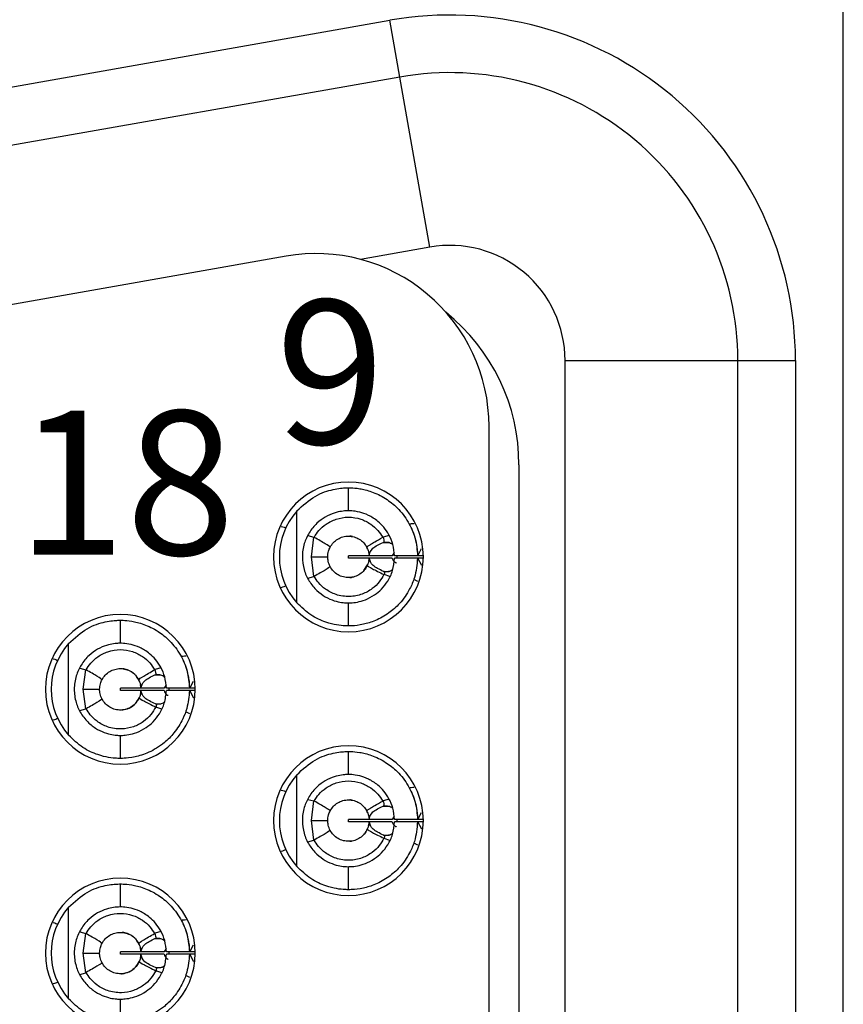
# Model space of a CAD drawing. Header units: inches. Extents: x 0 to 814, y 0 to 621.
# Tile 12 of 30: x 482 to 496, y 265 to 282. Entities that reach past the tile are written whole.
import ezdxf

# ---------------------------------------------------------------- set-up
doc = ezdxf.new("R2010")
doc.units = ezdxf.units.IN
doc.header["$LTSCALE"] = 10
doc.header["$MEASUREMENT"] = 0
doc.layers.add('TEXT', color=140, linetype='Continuous')

msp = doc.modelspace()

# ---------------------------------------------------------------- linework, layer by layer
for p, q in [((496.278, 216.496), (496.278, 290.696)), ((476.966, 280.238), (488.406, 282.255)), ((488.58, 281.27), (488.406, 282.255)), ((488.58, 281.27), (477.14, 279.253)), ((489.101, 278.316), (488.58, 281.27)), ((489.101, 278.316), (487.895, 278.103)), ((486.607, 278.157), (479.907, 276.976)), ((491.448, 276.346), (494.448, 276.346)), ((491.448, 230.846), (491.448, 276.346)), ((494.448, 230.846), (494.448, 276.346)), ((494.448, 276.346), (495.448, 276.346)), ((495.448, 276.346), (495.448, 230.846)), ((490.128, 232.592), (490.128, 275.203)), ((490.648, 274.536), (490.648, 232.655)), ((487.688, 273.736), (487.688, 274.136)), ((486.791, 272.14), (486.791, 273.733)), ((486.984, 273.305), (487.087, 273.277)), ((487.044, 272.936), (487.087, 273.277)), ((488.395, 273.309), (488.289, 273.279)), ((488.02, 273.069), (487.999, 273.115)), ((488.289, 273.188), (488.388, 273.188)), ((487.087, 272.596), (487.044, 272.936)), ((487.688, 272.916), (487.688, 272.956)), ((488.045, 272.956), (487.688, 272.956)), ((488.044, 272.916), (487.688, 272.916)), ((488.449, 272.956), (488.048, 272.956)), ((488.449, 272.916), (488.048, 272.916)), ((488.483, 273.015), (488.449, 272.956)), ((488.888, 272.956), (488.488, 272.956)), ((488.888, 272.916), (488.488, 272.916)), ((488.528, 272.957), (488.528, 272.917)), ((488.894, 272.956), (488.956, 273.079)), ((488.988, 272.956), (488.895, 272.956)), ((488.961, 272.785), (488.895, 272.916)), ((488.988, 272.916), (488.895, 272.916)), ((487.956, 272.698), (488.019, 272.796)), ((486.985, 272.567), (487.087, 272.596)), ((488.296, 272.684), (488.392, 272.684)), ((488.409, 272.593), (488.307, 272.628)), ((487.688, 271.736), (487.688, 272.136)), ((483.728, 271.436), (483.728, 271.836)), ((482.831, 269.839), (482.831, 271.433)), ((483.025, 271.006), (483.127, 270.977)), ((483.084, 270.636), (483.127, 270.977)), ((484.435, 271.009), (484.329, 270.979)), ((484.329, 270.888), (484.347, 270.893)), ((484.329, 270.888), (484.428, 270.888)), ((484.523, 270.715), (484.489, 270.656)), ((484.934, 270.656), (484.996, 270.778)), ((483.127, 270.295), (483.084, 270.636)), ((483.728, 270.616), (483.728, 270.656)), ((484.085, 270.656), (483.728, 270.656)), ((484.084, 270.616), (483.728, 270.616)), ((484.489, 270.656), (484.088, 270.656)), ((484.489, 270.616), (484.088, 270.616)), ((484.928, 270.656), (484.528, 270.656)), ((484.928, 270.616), (484.528, 270.616)), ((484.568, 270.657), (484.568, 270.616)), ((485.028, 270.656), (484.935, 270.656)), ((485.001, 270.484), (484.935, 270.616)), ((485.028, 270.616), (484.935, 270.616)), ((484.356, 270.379), (484.336, 270.384)), ((484.336, 270.384), (484.431, 270.384)), ((483.024, 270.266), (483.127, 270.295)), ((484.449, 270.293), (484.347, 270.328)), ((483.728, 269.436), (483.728, 269.836)), ((487.688, 269.156), (487.688, 269.556)), ((486.791, 267.56), (486.791, 269.153)), ((486.984, 268.725), (487.087, 268.697)), ((487.044, 268.356), (487.087, 268.697)), ((488.395, 268.729), (488.289, 268.699)), ((488.02, 268.489), (487.999, 268.535)), ((488.289, 268.608), (488.388, 268.608)), ((488.894, 268.376), (488.956, 268.499)), ((487.087, 268.016), (487.044, 268.356)), ((487.688, 268.336), (487.688, 268.376)), ((488.045, 268.376), (487.688, 268.376)), ((488.044, 268.336), (487.688, 268.336)), ((488.449, 268.376), (488.048, 268.376)), ((488.449, 268.336), (488.048, 268.336)), ((488.483, 268.435), (488.449, 268.376)), ((488.888, 268.376), (488.488, 268.376)), ((488.888, 268.336), (488.488, 268.336)), ((488.528, 268.377), (488.528, 268.337)), ((488.988, 268.376), (488.895, 268.376)), ((488.961, 268.205), (488.895, 268.336)), ((488.988, 268.336), (488.895, 268.336)), ((486.985, 267.987), (487.087, 268.016)), ((488.296, 268.104), (488.392, 268.104)), ((488.409, 268.013), (488.307, 268.048)), ((487.688, 267.156), (487.688, 267.556)), ((483.728, 266.856), (483.728, 267.256)), ((482.831, 265.259), (482.831, 266.853)), ((483.025, 266.426), (483.127, 266.397)), ((484.435, 266.429), (484.329, 266.399)), ((483.084, 266.056), (483.127, 266.397)), ((484.329, 266.308), (484.347, 266.313)), ((484.329, 266.308), (484.428, 266.308)), ((483.728, 266.036), (483.728, 266.076)), ((484.085, 266.076), (483.728, 266.076)), ((484.489, 266.076), (484.088, 266.076)), ((484.523, 266.135), (484.489, 266.076)), ((484.928, 266.076), (484.528, 266.076)), ((484.568, 266.077), (484.568, 266.036)), ((484.934, 266.076), (484.996, 266.198)), ((485.028, 266.076), (484.935, 266.076)), ((483.127, 265.715), (483.084, 266.056)), ((484.084, 266.036), (483.728, 266.036)), ((484.489, 266.036), (484.088, 266.036)), ((484.928, 266.036), (484.528, 266.036)), ((485.001, 265.904), (484.935, 266.036)), ((485.028, 266.036), (484.935, 266.036)), ((484.356, 265.799), (484.336, 265.804)), ((484.336, 265.804), (484.431, 265.804)), ((484.449, 265.713), (484.347, 265.748)), ((483.024, 265.686), (483.127, 265.715)), ((483.728, 264.856), (483.728, 265.256))]:
    msp.add_line(p, q)
at = {"flags": 128}
for points in [[(487.044, 272.936), (487.108, 272.936), (487.165, 272.936), (487.214, 272.936), (487.254, 272.936), (487.286, 272.936), (487.309, 272.936), (487.323, 272.936), (487.328, 272.936)], [(483.084, 270.636), (483.148, 270.636), (483.205, 270.636), (483.254, 270.636), (483.294, 270.636), (483.326, 270.636), (483.349, 270.636), (483.363, 270.636), (483.368, 270.636)], [(487.044, 268.356), (487.108, 268.356), (487.165, 268.356), (487.214, 268.356), (487.254, 268.356), (487.286, 268.356), (487.309, 268.356), (487.323, 268.356), (487.328, 268.356)], [(483.084, 266.056), (483.148, 266.056), (483.205, 266.056), (483.254, 266.056), (483.294, 266.056), (483.326, 266.056), (483.349, 266.056), (483.363, 266.056), (483.368, 266.056)]]:
    msp.add_lwpolyline(points, dxfattribs=at)
for centre, radius, start, end in [((489.448, 276.346), 6, 0, 100), ((489.448, 276.346), 5, 360, 100), ((489.448, 276.346), 2, 0, 100), ((487.128, 275.203), 3, 0, 100), ((487.248, 274.536), 3.4, 0, 51.1869), ((487.688, 272.936), 1.3, 90, 270), ((487.688, 272.936), 1.3, 270, 90), ((487.688, 272.936), 1.2, 138.3983, 221.6017), ((483.728, 270.636), 1.3, 90, 270), ((483.728, 270.636), 1.3, 270, 90), ((483.728, 270.636), 1.2, 138.3983, 221.6017), ((487.688, 268.356), 1.3, 90, 270), ((487.688, 268.356), 1.3, 270, 90), ((487.688, 268.356), 1.2, 138.3983, 221.6017), ((483.728, 266.056), 1.3, 90, 270), ((483.728, 266.056), 1.3, 270, 90), ((483.728, 266.056), 1.2, 138.3983, 221.6017)]:
    msp.add_arc(centre, radius, start, end)
for points, knots in [([(486.791, 273.733), (486.895, 273.828), (487.105, 274.018), (487.391, 274.104), (487.558, 274.131), (487.662, 274.137), (487.679, 274.136), (487.688, 274.136)], [0, 0, 0, 0, 0.257766, 0.51758, 0.657011, 0.811271, 1, 1, 1, 1]), ([(487.688, 274.136), (487.697, 274.137), (487.717, 274.137), (487.867, 274.128), (488.082, 274.079), (488.322, 273.967), (488.552, 273.786), (488.734, 273.549), (488.86, 273.262), (488.879, 273.057), (488.888, 272.956)], [0, 0, 0, 0, 0.135708, 0.274363, 0.400662, 0.527292, 0.633782, 0.757864, 0.88037, 1, 1, 1, 1]), ([(487.688, 273.736), (487.681, 273.736), (487.668, 273.737), (487.577, 273.731), (487.448, 273.704), (487.292, 273.64), (487.134, 273.525), (487.001, 273.365), (486.91, 273.163), (486.877, 272.941), (486.908, 272.714), (486.999, 272.51), (487.134, 272.347), (487.293, 272.233), (487.448, 272.168), (487.577, 272.141), (487.668, 272.136), (487.681, 272.136), (487.688, 272.136)], [0, 0, 0, 0, 0.069884, 0.139278, 0.204182, 0.266903, 0.323436, 0.382756, 0.438353, 0.499435, 0.558884, 0.617439, 0.676848, 0.733171, 0.79585, 0.860774, 0.930129, 1, 1, 1, 1]), ([(487.092, 273.275), (487.118, 273.315), (487.175, 273.403), (487.303, 273.515), (487.477, 273.603), (487.687, 273.637), (487.897, 273.603), (488.071, 273.516), (488.2, 273.404), (488.257, 273.316), (488.283, 273.276)], [0, 0, 0, 0, 0.099267, 0.215646, 0.349191, 0.499976, 0.650244, 0.78363, 0.900197, 1, 1, 1, 1]), ([(488.488, 272.956), (488.481, 273.022), (488.469, 273.148), (488.398, 273.316), (488.307, 273.451), (488.183, 273.573), (488.03, 273.667), (487.864, 273.722), (487.72, 273.738), (487.699, 273.737), (487.688, 273.736)], [0, 0, 0, 0, 0.104513, 0.200591, 0.289413, 0.372476, 0.500615, 0.631225, 0.799563, 1, 1, 1, 1]), ([(486.522, 273.466), (486.54, 273.461), (486.571, 273.453), (486.59, 273.443), (486.598, 273.439)], [0, 0, 0, 0, 0.557225, 1, 1, 1, 1]), ([(488.831, 273.512), (488.812, 273.511), (488.778, 273.509), (488.756, 273.504), (488.746, 273.502)], [0, 0, 0, 0, 0.5579932, 1, 1, 1, 1]), ([(488.77, 273.455), (488.771, 273.453), (488.772, 273.45), (488.79, 273.412), (488.828, 273.321), (488.866, 273.181), (488.884, 273.054), (488.886, 272.989), (488.888, 272.956)], [0, 0, 0, 0, 0.119776, 0.241548, 0.498389, 0.755694, 0.878374, 1, 1, 1, 1]), ([(487.092, 273.275), (487.091, 273.275), (487.089, 273.276), (487.087, 273.277), (487.087, 273.277)], [0, 0, 0, 0, 0.556556, 1, 1, 1, 1]), ([(487.37, 273.105), (487.355, 273.118), (487.328, 273.141), (487.164, 273.234), (487.092, 273.275)], [0, 0, 0, 0, 0.559118, 1, 1, 1, 1]), ([(487.37, 273.105), (487.388, 273.133), (487.423, 273.188), (487.501, 273.249), (487.591, 273.288), (487.688, 273.301), (487.786, 273.287), (487.876, 273.248), (487.954, 273.187), (487.988, 273.132), (488.006, 273.105)], [0, 0, 0, 0, 0.125083, 0.250179, 0.375008, 0.500028, 0.624987, 0.749827, 0.874916, 1, 1, 1, 1]), ([(487.76, 273.288), (487.757, 273.289), (487.744, 273.293), (487.728, 273.294), (487.716, 273.295), (487.712, 273.296), (487.712, 273.296), (487.712, 273.296)], [0, 0, 0, 0, 0.182173, 0.664038, 0.823033, 0.93077, 1, 1, 1, 1]), ([(488.006, 273.105), (488.01, 273.11), (488.018, 273.118), (488.074, 273.155), (488.15, 273.2), (488.233, 273.248), (488.283, 273.276)], [0, 0, 0, 0, 0.3156834, 0.4999002, 0.7031715, 1, 1, 1, 1]), ([(488.289, 273.279), (488.288, 273.278), (488.286, 273.277), (488.284, 273.276), (488.283, 273.276)], [0, 0, 0, 0, 0.562729, 1, 1, 1, 1]), ([(488.289, 273.279), (488.293, 273.263), (488.3, 273.235), (488.305, 273.206), (488.307, 273.193)], [0, 0, 0, 0, 0.5624267, 1, 1, 1, 1]), ([(487.328, 272.936), (487.33, 272.969), (487.334, 273.029), (487.359, 273.082), (487.37, 273.105)], [0, 0, 0, 0, 0.557822, 1, 1, 1, 1]), ([(488.006, 273.105), (488.018, 273.078), (488.039, 273.031), (488.045, 272.979), (488.047, 272.956)], [0, 0, 0, 0, 0.5621142, 1, 1, 1, 1]), ([(488.048, 272.956), (488.058, 273.001), (488.077, 273.086), (488.221, 273.155), (488.289, 273.188)], [0, 0, 0, 0, 0.527509, 1, 1, 1, 1]), ([(488.289, 273.188), (488.292, 273.189), (488.298, 273.192), (488.304, 273.193), (488.307, 273.193)], [0, 0, 0, 0, 0.559446, 1, 1, 1, 1]), ([(488.307, 273.193), (488.333, 273.195), (488.37, 273.197), (488.412, 273.18), (488.438, 273.167), (488.451, 273.156), (488.459, 273.148)], [0, 0, 0, 0, 0.510551, 0.710762, 0.813776, 1, 1, 1, 1]), ([(487.37, 272.767), (487.357, 272.797), (487.333, 272.851), (487.329, 272.91), (487.328, 272.936)], [0, 0, 0, 0, 0.561544, 1, 1, 1, 1]), ([(487.688, 272.136), (487.696, 272.136), (487.712, 272.136), (487.828, 272.145), (487.976, 272.184), (488.128, 272.261), (488.266, 272.374), (488.377, 272.516), (488.465, 272.701), (488.48, 272.842), (488.488, 272.916)], [0, 0, 0, 0, 0.171823, 0.327781, 0.457005, 0.583196, 0.675747, 0.774585, 0.88206, 1, 1, 1, 1]), ([(488.888, 272.916), (488.876, 272.801), (488.858, 272.614), (488.743, 272.347), (488.593, 272.132), (488.38, 271.944), (488.152, 271.821), (487.92, 271.752), (487.729, 271.735), (487.702, 271.736), (487.688, 271.736)], [0, 0, 0, 0, 0.136607, 0.221058, 0.342614, 0.445467, 0.564391, 0.681615, 0.83542, 1, 1, 1, 1]), ([(488.047, 272.916), (488.044, 272.891), (488.039, 272.845), (488.022, 272.804), (488.015, 272.786)], [0, 0, 0, 0, 0.56991, 1, 1, 1, 1]), ([(488.036, 272.848), (488.037, 272.851), (488.044, 272.872), (488.046, 272.896), (488.047, 272.916)], [0, 0, 0, 0, 0.149907, 1, 1, 1, 1]), ([(488.296, 272.684), (488.226, 272.717), (488.079, 272.787), (488.059, 272.872), (488.048, 272.916)], [0, 0, 0, 0, 0.475029, 1, 1, 1, 1]), ([(488.449, 272.916), (488.456, 272.888), (488.465, 272.856), (488.516, 272.831), (488.521, 272.828)], [0, 0, 0, 0, 0.901101, 1, 1, 1, 1]), ([(487.37, 272.767), (487.355, 272.755), (487.328, 272.732), (487.165, 272.639), (487.093, 272.598)], [0, 0, 0, 0, 0.559112, 1, 1, 1, 1]), ([(488.015, 272.786), (487.999, 272.757), (487.966, 272.699), (487.889, 272.633), (487.798, 272.589), (487.699, 272.572), (487.598, 272.583), (487.505, 272.621), (487.424, 272.683), (487.388, 272.739), (487.37, 272.767)], [0, 0, 0, 0, 0.124832, 0.249927, 0.374973, 0.499911, 0.624881, 0.749904, 0.874871, 1, 1, 1, 1]), ([(488.015, 272.786), (488.031, 272.774), (488.059, 272.752), (488.228, 272.667), (488.303, 272.63)], [0, 0, 0, 0, 0.559092, 1, 1, 1, 1]), ([(487.087, 272.596), (487.088, 272.596), (487.09, 272.597), (487.092, 272.598), (487.093, 272.598)], [0, 0, 0, 0, 0.562972, 1, 1, 1, 1]), ([(488.303, 272.63), (488.278, 272.587), (488.225, 272.494), (488.098, 272.373), (487.922, 272.277), (487.702, 272.234), (487.479, 272.268), (487.296, 272.362), (487.17, 272.476), (487.116, 272.561), (487.093, 272.598)], [0, 0, 0, 0, 0.099793, 0.216467, 0.349999, 0.50042, 0.660688, 0.797326, 0.910434, 1, 1, 1, 1]), ([(487.712, 272.577), (487.712, 272.577), (487.711, 272.577), (487.715, 272.577), (487.729, 272.578), (487.742, 272.582), (487.751, 272.585)], [0, 0, 0, 0, 0.027898, 0.176157, 0.480391, 1, 1, 1, 1]), ([(488.316, 272.679), (488.312, 272.68), (488.305, 272.681), (488.299, 272.683), (488.296, 272.684)], [0, 0, 0, 0, 0.56712, 1, 1, 1, 1]), ([(488.303, 272.63), (488.304, 272.629), (488.305, 272.629), (488.307, 272.628), (488.307, 272.628)], [0, 0, 0, 0, 0.5587332, 1, 1, 1, 1]), ([(488.316, 272.679), (488.314, 272.669), (488.312, 272.652), (488.309, 272.635), (488.307, 272.628)], [0, 0, 0, 0, 0.562549, 1, 1, 1, 1]), ([(488.457, 272.719), (488.454, 272.716), (488.434, 272.693), (488.382, 272.677), (488.338, 272.678), (488.316, 272.679)], [0, 0, 0, 0, 0.084695, 0.530522, 1, 1, 1, 1]), ([(486.522, 272.407), (486.54, 272.411), (486.571, 272.419), (486.59, 272.429), (486.598, 272.434)], [0, 0, 0, 0, 0.557225, 1, 1, 1, 1]), ([(488.895, 272.51), (488.879, 272.517), (488.85, 272.532), (488.831, 272.542), (488.823, 272.547)], [0, 0, 0, 0, 0.557114, 1, 1, 1, 1]), ([(487.688, 271.736), (487.674, 271.736), (487.65, 271.736), (487.494, 271.748), (487.29, 271.797), (487.03, 271.911), (486.87, 272.064), (486.791, 272.14)], [0, 0, 0, 0, 0.232579, 0.418603, 0.594539, 0.798578, 1, 1, 1, 1]), ([(482.831, 271.433), (482.936, 271.528), (483.148, 271.719), (483.434, 271.805), (483.6, 271.831), (483.702, 271.836), (483.719, 271.836), (483.728, 271.836)], [0, 0, 0, 0, 0.26023, 0.521048, 0.659721, 0.812849, 1, 1, 1, 1]), ([(483.728, 271.836), (483.738, 271.836), (483.758, 271.837), (483.91, 271.827), (484.129, 271.776), (484.371, 271.662), (484.599, 271.478), (484.779, 271.241), (484.901, 270.956), (484.919, 270.755), (484.928, 270.656)], [0, 0, 0, 0, 0.137181, 0.277132, 0.404306, 0.532009, 0.638008, 0.761924, 0.882123, 1, 1, 1, 1]), ([(483.728, 271.436), (483.722, 271.436), (483.709, 271.436), (483.62, 271.431), (483.493, 271.406), (483.338, 271.343), (483.179, 271.229), (483.044, 271.069), (482.951, 270.865), (482.916, 270.638), (482.949, 270.412), (483.041, 270.207), (483.177, 270.044), (483.338, 269.93), (483.493, 269.866), (483.62, 269.841), (483.709, 269.836), (483.722, 269.836), (483.728, 269.836)], [0, 0, 0, 0, 0.068834, 0.137218, 0.201832, 0.264294, 0.321554, 0.3816, 0.437683, 0.499439, 0.56098, 0.616758, 0.677787, 0.73579, 0.79821, 0.862836, 0.93118, 1, 1, 1, 1]), ([(484.528, 270.656), (484.521, 270.722), (484.509, 270.85), (484.437, 271.02), (484.343, 271.155), (484.217, 271.278), (484.061, 271.371), (483.895, 271.424), (483.758, 271.437), (483.738, 271.436), (483.728, 271.436)], [0, 0, 0, 0, 0.1057932, 0.2029696, 0.2927622, 0.3767356, 0.5072067, 0.6405357, 0.8091796, 1, 1, 1, 1]), ([(483.132, 270.974), (483.158, 271.015), (483.214, 271.102), (483.342, 271.214), (483.517, 271.302), (483.727, 271.337), (483.936, 271.303), (484.11, 271.216), (484.239, 271.104), (484.296, 271.016), (484.323, 270.976)], [0, 0, 0, 0, 0.098964, 0.215239, 0.348877, 0.49995, 0.649673, 0.78288, 0.899637, 1, 1, 1, 1]), ([(484.871, 271.212), (484.852, 271.21), (484.818, 271.208), (484.796, 271.204), (484.786, 271.201)], [0, 0, 0, 0, 0.557993, 1, 1, 1, 1]), ([(482.562, 271.165), (482.58, 271.161), (482.611, 271.153), (482.63, 271.143), (482.638, 271.139)], [0, 0, 0, 0, 0.557225, 1, 1, 1, 1]), ([(484.81, 271.155), (484.811, 271.153), (484.812, 271.149), (484.83, 271.111), (484.868, 271.02), (484.906, 270.88), (484.924, 270.754), (484.926, 270.688), (484.928, 270.656)], [0, 0, 0, 0, 0.119778, 0.24155, 0.498391, 0.755695, 0.878374, 1, 1, 1, 1]), ([(483.132, 270.974), (483.131, 270.975), (483.13, 270.976), (483.127, 270.977), (483.127, 270.977)], [0, 0, 0, 0, 0.556554, 1, 1, 1, 1]), ([(483.41, 270.805), (483.395, 270.818), (483.368, 270.84), (483.204, 270.933), (483.132, 270.974)], [0, 0, 0, 0, 0.559117, 1, 1, 1, 1]), ([(483.41, 270.805), (483.428, 270.833), (483.463, 270.888), (483.541, 270.948), (483.631, 270.987), (483.728, 271), (483.826, 270.987), (483.916, 270.948), (483.994, 270.887), (484.028, 270.832), (484.046, 270.805)], [0, 0, 0, 0, 0.125093, 0.250085, 0.375065, 0.499993, 0.624926, 0.749886, 0.874857, 1, 1, 1, 1]), ([(484.055, 270.78), (484.039, 270.811), (483.998, 270.89), (483.906, 270.954), (483.827, 270.984), (483.779, 270.993), (483.764, 270.994), (483.759, 270.995)], [0, 0, 0, 0, 0.234119, 0.586085, 0.846332, 0.951753, 1, 1, 1, 1]), ([(484.046, 270.805), (484.061, 270.818), (484.087, 270.841), (484.251, 270.934), (484.323, 270.976)], [0, 0, 0, 0, 0.559102, 1, 1, 1, 1]), ([(484.088, 270.656), (484.098, 270.701), (484.117, 270.785), (484.261, 270.855), (484.329, 270.888)], [0, 0, 0, 0, 0.5275135, 1, 1, 1, 1]), ([(484.329, 270.979), (484.328, 270.978), (484.326, 270.977), (484.324, 270.976), (484.323, 270.976)], [0, 0, 0, 0, 0.562671, 1, 1, 1, 1]), ([(484.329, 270.979), (484.333, 270.963), (484.339, 270.934), (484.345, 270.906), (484.347, 270.893)], [0, 0, 0, 0, 0.562369, 1, 1, 1, 1]), ([(484.347, 270.893), (484.373, 270.895), (484.41, 270.897), (484.452, 270.88), (484.477, 270.867), (484.49, 270.856), (484.499, 270.848)], [0, 0, 0, 0, 0.506028, 0.705561, 0.806524, 1, 1, 1, 1]), ([(483.368, 270.636), (483.37, 270.669), (483.374, 270.728), (483.399, 270.782), (483.41, 270.805)], [0, 0, 0, 0, 0.5578648, 1, 1, 1, 1]), ([(484.046, 270.805), (484.058, 270.778), (484.079, 270.731), (484.085, 270.679), (484.087, 270.656)], [0, 0, 0, 0, 0.562045, 1, 1, 1, 1]), ([(484.087, 270.656), (484.086, 270.675), (484.085, 270.697), (484.079, 270.716), (484.078, 270.718)], [0, 0, 0, 0, 0.891373, 1, 1, 1, 1]), ([(483.41, 270.467), (483.397, 270.497), (483.373, 270.551), (483.369, 270.61), (483.368, 270.636)], [0, 0, 0, 0, 0.5615616, 1, 1, 1, 1]), ([(483.728, 269.836), (483.735, 269.836), (483.75, 269.835), (483.86, 269.843), (484.007, 269.88), (484.162, 269.956), (484.302, 270.07), (484.415, 270.212), (484.504, 270.398), (484.52, 270.541), (484.528, 270.616)], [0, 0, 0, 0, 0.16287, 0.318148, 0.450427, 0.578919, 0.672588, 0.772458, 0.880964, 1, 1, 1, 1]), ([(484.928, 270.616), (484.918, 270.511), (484.903, 270.341), (484.805, 270.091), (484.676, 269.884), (484.47, 269.678), (484.22, 269.528), (483.959, 269.45), (483.766, 269.435), (483.741, 269.436), (483.728, 269.436)], [0, 0, 0, 0, 0.124607, 0.2016619, 0.3161659, 0.4118424, 0.5503415, 0.6850633, 0.8432688, 1, 1, 1, 1]), ([(484.087, 270.616), (484.085, 270.591), (484.08, 270.546), (484.063, 270.504), (484.055, 270.486)], [0, 0, 0, 0, 0.557121, 1, 1, 1, 1]), ([(484.076, 270.548), (484.077, 270.551), (484.084, 270.572), (484.086, 270.595), (484.087, 270.616)], [0, 0, 0, 0, 0.126431, 1, 1, 1, 1]), ([(484.336, 270.384), (484.266, 270.417), (484.119, 270.486), (484.099, 270.571), (484.088, 270.616)], [0, 0, 0, 0, 0.475025, 1, 1, 1, 1]), ([(484.489, 270.616), (484.496, 270.588), (484.505, 270.556), (484.556, 270.531), (484.561, 270.528)], [0, 0, 0, 0, 0.900668, 1, 1, 1, 1]), ([(483.41, 270.467), (483.395, 270.454), (483.368, 270.432), (483.205, 270.339), (483.133, 270.298)], [0, 0, 0, 0, 0.55911, 1, 1, 1, 1]), ([(484.055, 270.486), (484.039, 270.457), (484.006, 270.398), (483.929, 270.332), (483.838, 270.288), (483.739, 270.272), (483.638, 270.282), (483.545, 270.321), (483.464, 270.382), (483.428, 270.439), (483.41, 270.467)], [0, 0, 0, 0, 0.12504, 0.250025, 0.374937, 0.499969, 0.62491, 0.749825, 0.874899, 1, 1, 1, 1]), ([(483.751, 270.277), (483.751, 270.277), (483.751, 270.277), (483.751, 270.277), (483.751, 270.277), (483.751, 270.277), (483.751, 270.277), (483.751, 270.277), (483.751, 270.277), (483.751, 270.277), (483.751, 270.277), (483.751, 270.277), (483.751, 270.277), (483.754, 270.277), (483.799, 270.281), (483.884, 270.305), (483.99, 270.374), (484.037, 270.457), (484.058, 270.494)], [0, 0, 0, 0, 0.002899, 0.004476, 0.004664, 0.004732, 0.005099, 0.005797, 0.008372, 0.009002, 0.009152, 0.009193, 0.009372, 0.026432, 0.083412, 0.400257, 0.730026, 1, 1, 1, 1]), ([(484.055, 270.486), (484.071, 270.474), (484.099, 270.451), (484.268, 270.367), (484.343, 270.329)], [0, 0, 0, 0, 0.559092, 1, 1, 1, 1]), ([(484.356, 270.379), (484.354, 270.369), (484.352, 270.352), (484.349, 270.335), (484.347, 270.328)], [0, 0, 0, 0, 0.558534, 1, 1, 1, 1]), ([(484.498, 270.42), (484.493, 270.415), (484.472, 270.391), (484.42, 270.376), (484.377, 270.378), (484.356, 270.379)], [0, 0, 0, 0, 0.110829, 0.553718, 1, 1, 1, 1]), ([(483.127, 270.295), (483.128, 270.296), (483.13, 270.297), (483.132, 270.298), (483.133, 270.298)], [0, 0, 0, 0, 0.562922, 1, 1, 1, 1]), ([(484.343, 270.329), (484.317, 270.284), (484.261, 270.188), (484.129, 270.066), (483.954, 269.975), (483.737, 269.934), (483.513, 269.969), (483.33, 270.066), (483.207, 270.18), (483.155, 270.263), (483.133, 270.298)], [0, 0, 0, 0, 0.106056, 0.22481, 0.356278, 0.500492, 0.665376, 0.803553, 0.915108, 1, 1, 1, 1]), ([(484.343, 270.329), (484.344, 270.329), (484.345, 270.328), (484.347, 270.328), (484.347, 270.328)], [0, 0, 0, 0, 0.558742, 1, 1, 1, 1]), ([(484.935, 270.209), (484.919, 270.217), (484.89, 270.231), (484.871, 270.242), (484.863, 270.247)], [0, 0, 0, 0, 0.557114, 1, 1, 1, 1]), ([(482.562, 270.107), (482.58, 270.111), (482.611, 270.119), (482.63, 270.129), (482.638, 270.133)], [0, 0, 0, 0, 0.557225, 1, 1, 1, 1]), ([(483.728, 269.436), (483.714, 269.436), (483.69, 269.435), (483.536, 269.447), (483.333, 269.495), (483.073, 269.609), (482.911, 269.762), (482.831, 269.839)], [0, 0, 0, 0, 0.231269, 0.416483, 0.591356, 0.796219, 1, 1, 1, 1]), ([(486.791, 269.153), (486.895, 269.248), (487.105, 269.438), (487.391, 269.524), (487.558, 269.551), (487.662, 269.557), (487.679, 269.556), (487.688, 269.556)], [0, 0, 0, 0, 0.2577662, 0.5175805, 0.657011, 0.8112712, 1, 1, 1, 1]), ([(487.688, 269.556), (487.697, 269.557), (487.717, 269.557), (487.867, 269.548), (488.082, 269.499), (488.322, 269.387), (488.552, 269.206), (488.734, 268.969), (488.86, 268.682), (488.879, 268.477), (488.888, 268.376)], [0, 0, 0, 0, 0.135708, 0.274363, 0.400662, 0.527292, 0.633782, 0.757864, 0.88037, 1, 1, 1, 1]), ([(487.688, 269.156), (487.681, 269.156), (487.668, 269.157), (487.577, 269.151), (487.448, 269.124), (487.292, 269.06), (487.134, 268.945), (487.001, 268.785), (486.91, 268.583), (486.877, 268.361), (486.908, 268.134), (486.999, 267.93), (487.134, 267.767), (487.293, 267.653), (487.448, 267.588), (487.577, 267.561), (487.668, 267.556), (487.681, 267.556), (487.688, 267.556)], [0, 0, 0, 0, 0.069884, 0.139278, 0.204182, 0.266903, 0.323436, 0.382756, 0.438353, 0.499435, 0.558884, 0.617439, 0.676848, 0.733171, 0.79585, 0.860774, 0.930129, 1, 1, 1, 1]), ([(488.488, 268.376), (488.481, 268.442), (488.469, 268.568), (488.398, 268.736), (488.307, 268.871), (488.183, 268.993), (488.03, 269.087), (487.864, 269.142), (487.72, 269.158), (487.699, 269.157), (487.688, 269.156)], [0, 0, 0, 0, 0.104513, 0.200591, 0.289413, 0.372476, 0.500615, 0.631225, 0.799563, 1, 1, 1, 1]), ([(487.092, 268.695), (487.118, 268.735), (487.175, 268.823), (487.303, 268.935), (487.477, 269.023), (487.687, 269.057), (487.897, 269.023), (488.071, 268.936), (488.2, 268.824), (488.257, 268.736), (488.283, 268.696)], [0, 0, 0, 0, 0.099267, 0.215646, 0.349191, 0.499976, 0.650244, 0.78363, 0.900197, 1, 1, 1, 1]), ([(486.522, 268.886), (486.54, 268.881), (486.571, 268.873), (486.59, 268.863), (486.598, 268.859)], [0, 0, 0, 0, 0.557225, 1, 1, 1, 1]), ([(488.831, 268.932), (488.812, 268.931), (488.778, 268.929), (488.756, 268.924), (488.746, 268.922)], [0, 0, 0, 0, 0.5579932, 1, 1, 1, 1]), ([(488.77, 268.875), (488.771, 268.873), (488.772, 268.87), (488.79, 268.832), (488.828, 268.741), (488.866, 268.601), (488.884, 268.474), (488.886, 268.409), (488.888, 268.376)], [0, 0, 0, 0, 0.119776, 0.241548, 0.498389, 0.755694, 0.878374, 1, 1, 1, 1]), ([(487.092, 268.695), (487.091, 268.695), (487.089, 268.696), (487.087, 268.697), (487.087, 268.697)], [0, 0, 0, 0, 0.556556, 1, 1, 1, 1]), ([(487.37, 268.525), (487.355, 268.538), (487.328, 268.561), (487.164, 268.654), (487.092, 268.695)], [0, 0, 0, 0, 0.559118, 1, 1, 1, 1]), ([(487.37, 268.525), (487.388, 268.553), (487.423, 268.608), (487.501, 268.669), (487.591, 268.708), (487.688, 268.721), (487.786, 268.707), (487.876, 268.668), (487.954, 268.607), (487.988, 268.552), (488.006, 268.525)], [0, 0, 0, 0, 0.125083, 0.250179, 0.375008, 0.500028, 0.624987, 0.749827, 0.874916, 1, 1, 1, 1]), ([(487.76, 268.708), (487.757, 268.709), (487.744, 268.713), (487.728, 268.714), (487.716, 268.715), (487.712, 268.716), (487.712, 268.716), (487.712, 268.716)], [0, 0, 0, 0, 0.182173, 0.664038, 0.823033, 0.93077, 1, 1, 1, 1]), ([(488.006, 268.525), (488.01, 268.53), (488.018, 268.538), (488.074, 268.575), (488.15, 268.62), (488.233, 268.668), (488.283, 268.696)], [0, 0, 0, 0, 0.3156834, 0.4999002, 0.7031715, 1, 1, 1, 1]), ([(488.289, 268.699), (488.288, 268.698), (488.286, 268.697), (488.284, 268.696), (488.283, 268.696)], [0, 0, 0, 0, 0.562729, 1, 1, 1, 1]), ([(488.289, 268.699), (488.293, 268.683), (488.3, 268.655), (488.305, 268.626), (488.307, 268.613)], [0, 0, 0, 0, 0.562427, 1, 1, 1, 1]), ([(487.328, 268.356), (487.33, 268.389), (487.334, 268.449), (487.359, 268.502), (487.37, 268.525)], [0, 0, 0, 0, 0.557822, 1, 1, 1, 1]), ([(488.006, 268.525), (488.018, 268.498), (488.039, 268.451), (488.045, 268.399), (488.047, 268.376)], [0, 0, 0, 0, 0.5621142, 1, 1, 1, 1]), ([(488.048, 268.376), (488.058, 268.421), (488.077, 268.506), (488.221, 268.575), (488.289, 268.608)], [0, 0, 0, 0, 0.527509, 1, 1, 1, 1]), ([(488.289, 268.608), (488.292, 268.609), (488.298, 268.612), (488.304, 268.613), (488.307, 268.613)], [0, 0, 0, 0, 0.559446, 1, 1, 1, 1]), ([(488.307, 268.613), (488.333, 268.615), (488.37, 268.617), (488.412, 268.6), (488.438, 268.587), (488.451, 268.576), (488.459, 268.568)], [0, 0, 0, 0, 0.510551, 0.710762, 0.813776, 1, 1, 1, 1]), ([(487.37, 268.187), (487.357, 268.217), (487.333, 268.271), (487.329, 268.33), (487.328, 268.356)], [0, 0, 0, 0, 0.561544, 1, 1, 1, 1]), ([(487.688, 267.556), (487.696, 267.556), (487.712, 267.556), (487.828, 267.565), (487.976, 267.604), (488.128, 267.681), (488.266, 267.794), (488.377, 267.936), (488.465, 268.121), (488.48, 268.262), (488.488, 268.336)], [0, 0, 0, 0, 0.171823, 0.327781, 0.457005, 0.583196, 0.675747, 0.774585, 0.88206, 1, 1, 1, 1]), ([(488.888, 268.336), (488.876, 268.221), (488.858, 268.034), (488.743, 267.767), (488.593, 267.552), (488.38, 267.364), (488.152, 267.241), (487.92, 267.172), (487.729, 267.155), (487.702, 267.156), (487.688, 267.156)], [0, 0, 0, 0, 0.136607, 0.2210578, 0.3426142, 0.445467, 0.5643912, 0.6816146, 0.8354205, 1, 1, 1, 1]), ([(488.047, 268.336), (488.044, 268.311), (488.039, 268.265), (488.022, 268.224), (488.015, 268.206)], [0, 0, 0, 0, 0.56991, 1, 1, 1, 1]), ([(488.036, 268.268), (488.037, 268.271), (488.044, 268.292), (488.046, 268.316), (488.047, 268.336)], [0, 0, 0, 0, 0.149907, 1, 1, 1, 1]), ([(488.296, 268.104), (488.226, 268.137), (488.079, 268.207), (488.059, 268.292), (488.048, 268.336)], [0, 0, 0, 0, 0.475029, 1, 1, 1, 1]), ([(488.449, 268.336), (488.456, 268.308), (488.465, 268.276), (488.516, 268.251), (488.521, 268.248)], [0, 0, 0, 0, 0.901101, 1, 1, 1, 1]), ([(487.37, 268.187), (487.355, 268.175), (487.328, 268.152), (487.165, 268.059), (487.093, 268.018)], [0, 0, 0, 0, 0.559112, 1, 1, 1, 1]), ([(488.015, 268.206), (487.999, 268.177), (487.966, 268.119), (487.889, 268.053), (487.798, 268.009), (487.699, 267.992), (487.598, 268.003), (487.505, 268.041), (487.424, 268.103), (487.388, 268.159), (487.37, 268.187)], [0, 0, 0, 0, 0.124832, 0.249927, 0.374973, 0.499911, 0.624881, 0.749904, 0.874871, 1, 1, 1, 1]), ([(487.956, 268.118), (487.982, 268.148), (488.008, 268.179), (488.022, 268.223), (488.023, 268.225)], [0, 0, 0, 0, 0.952991, 1, 1, 1, 1]), ([(488.015, 268.206), (488.031, 268.194), (488.059, 268.172), (488.228, 268.087), (488.303, 268.05)], [0, 0, 0, 0, 0.5590924, 1, 1, 1, 1]), ([(488.457, 268.139), (488.454, 268.136), (488.434, 268.113), (488.382, 268.097), (488.338, 268.098), (488.316, 268.099)], [0, 0, 0, 0, 0.084695, 0.530522, 1, 1, 1, 1]), ([(487.087, 268.016), (487.088, 268.016), (487.09, 268.017), (487.092, 268.018), (487.093, 268.018)], [0, 0, 0, 0, 0.5629718, 1, 1, 1, 1]), ([(488.303, 268.05), (488.278, 268.007), (488.225, 267.914), (488.098, 267.793), (487.922, 267.697), (487.702, 267.654), (487.479, 267.688), (487.296, 267.782), (487.17, 267.896), (487.116, 267.981), (487.093, 268.018)], [0, 0, 0, 0, 0.099793, 0.216467, 0.349999, 0.50042, 0.660688, 0.797326, 0.910434, 1, 1, 1, 1]), ([(487.712, 267.997), (487.712, 267.997), (487.711, 267.997), (487.715, 267.997), (487.729, 267.998), (487.742, 268.002), (487.751, 268.005)], [0, 0, 0, 0, 0.027898, 0.176157, 0.480391, 1, 1, 1, 1]), ([(488.316, 268.099), (488.312, 268.1), (488.305, 268.101), (488.299, 268.103), (488.296, 268.104)], [0, 0, 0, 0, 0.5671203, 1, 1, 1, 1]), ([(488.303, 268.05), (488.304, 268.049), (488.305, 268.049), (488.307, 268.048), (488.307, 268.048)], [0, 0, 0, 0, 0.558733, 1, 1, 1, 1]), ([(488.316, 268.099), (488.314, 268.089), (488.312, 268.072), (488.309, 268.055), (488.307, 268.048)], [0, 0, 0, 0, 0.562549, 1, 1, 1, 1]), ([(488.895, 267.93), (488.879, 267.937), (488.85, 267.952), (488.831, 267.962), (488.823, 267.967)], [0, 0, 0, 0, 0.5571144, 1, 1, 1, 1]), ([(486.522, 267.827), (486.54, 267.831), (486.571, 267.839), (486.59, 267.849), (486.598, 267.854)], [0, 0, 0, 0, 0.557225, 1, 1, 1, 1]), ([(487.688, 267.156), (487.674, 267.156), (487.65, 267.156), (487.494, 267.168), (487.29, 267.217), (487.03, 267.331), (486.87, 267.484), (486.791, 267.56)], [0, 0, 0, 0, 0.232579, 0.418603, 0.594539, 0.798578, 1, 1, 1, 1]), ([(482.831, 266.853), (482.936, 266.948), (483.148, 267.139), (483.434, 267.225), (483.6, 267.251), (483.702, 267.256), (483.719, 267.256), (483.728, 267.256)], [0, 0, 0, 0, 0.26023, 0.521048, 0.659721, 0.812849, 1, 1, 1, 1]), ([(483.728, 267.256), (483.738, 267.256), (483.758, 267.257), (483.91, 267.247), (484.129, 267.196), (484.371, 267.082), (484.599, 266.898), (484.779, 266.661), (484.901, 266.376), (484.919, 266.175), (484.928, 266.076)], [0, 0, 0, 0, 0.137181, 0.277132, 0.404306, 0.532009, 0.638008, 0.761924, 0.882123, 1, 1, 1, 1]), ([(483.728, 266.856), (483.722, 266.856), (483.709, 266.856), (483.62, 266.851), (483.493, 266.826), (483.338, 266.763), (483.179, 266.649), (483.044, 266.489), (482.951, 266.285), (482.916, 266.058), (482.949, 265.832), (483.041, 265.627), (483.177, 265.464), (483.338, 265.35), (483.493, 265.286), (483.62, 265.261), (483.709, 265.256), (483.722, 265.256), (483.728, 265.256)], [0, 0, 0, 0, 0.0688343, 0.1372177, 0.201832, 0.2642939, 0.3215539, 0.3815998, 0.4376829, 0.4994388, 0.5609803, 0.6167581, 0.6777868, 0.7357899, 0.7982102, 0.8628364, 0.9311796, 1, 1, 1, 1]), ([(484.528, 266.076), (484.521, 266.142), (484.509, 266.27), (484.437, 266.44), (484.343, 266.575), (484.217, 266.698), (484.061, 266.791), (483.895, 266.844), (483.758, 266.857), (483.738, 266.856), (483.728, 266.856)], [0, 0, 0, 0, 0.105793, 0.20297, 0.292762, 0.376736, 0.507207, 0.640536, 0.80918, 1, 1, 1, 1]), ([(482.562, 266.585), (482.58, 266.581), (482.611, 266.573), (482.63, 266.563), (482.638, 266.559)], [0, 0, 0, 0, 0.557225, 1, 1, 1, 1]), ([(483.132, 266.394), (483.158, 266.435), (483.214, 266.522), (483.342, 266.634), (483.517, 266.722), (483.727, 266.757), (483.936, 266.723), (484.11, 266.636), (484.239, 266.524), (484.296, 266.436), (484.323, 266.396)], [0, 0, 0, 0, 0.0989639, 0.2152393, 0.3488767, 0.4999499, 0.6496729, 0.7828804, 0.8996374, 1, 1, 1, 1]), ([(484.871, 266.632), (484.852, 266.63), (484.818, 266.628), (484.796, 266.624), (484.786, 266.621)], [0, 0, 0, 0, 0.557993, 1, 1, 1, 1]), ([(483.41, 266.225), (483.428, 266.253), (483.463, 266.308), (483.541, 266.368), (483.631, 266.407), (483.728, 266.42), (483.826, 266.407), (483.916, 266.368), (483.994, 266.307), (484.028, 266.252), (484.046, 266.225)], [0, 0, 0, 0, 0.125093, 0.250085, 0.375065, 0.499993, 0.624926, 0.749886, 0.874857, 1, 1, 1, 1]), ([(484.055, 266.2), (484.039, 266.231), (483.998, 266.31), (483.906, 266.374), (483.827, 266.404), (483.779, 266.413), (483.764, 266.414), (483.759, 266.415)], [0, 0, 0, 0, 0.234119, 0.586085, 0.846332, 0.951753, 1, 1, 1, 1]), ([(484.81, 266.575), (484.811, 266.573), (484.812, 266.569), (484.83, 266.531), (484.868, 266.44), (484.906, 266.3), (484.924, 266.174), (484.926, 266.108), (484.928, 266.076)], [0, 0, 0, 0, 0.119778, 0.24155, 0.498391, 0.755695, 0.878374, 1, 1, 1, 1]), ([(483.132, 266.394), (483.131, 266.395), (483.13, 266.396), (483.127, 266.397), (483.127, 266.397)], [0, 0, 0, 0, 0.556554, 1, 1, 1, 1]), ([(483.41, 266.225), (483.395, 266.238), (483.368, 266.26), (483.204, 266.353), (483.132, 266.394)], [0, 0, 0, 0, 0.559117, 1, 1, 1, 1]), ([(484.046, 266.225), (484.061, 266.238), (484.087, 266.261), (484.251, 266.354), (484.323, 266.396)], [0, 0, 0, 0, 0.559102, 1, 1, 1, 1]), ([(484.088, 266.076), (484.098, 266.121), (484.117, 266.205), (484.261, 266.275), (484.329, 266.308)], [0, 0, 0, 0, 0.527513, 1, 1, 1, 1]), ([(484.329, 266.399), (484.328, 266.398), (484.326, 266.397), (484.324, 266.396), (484.323, 266.396)], [0, 0, 0, 0, 0.562671, 1, 1, 1, 1]), ([(484.329, 266.399), (484.333, 266.383), (484.339, 266.354), (484.345, 266.326), (484.347, 266.313)], [0, 0, 0, 0, 0.562369, 1, 1, 1, 1]), ([(484.347, 266.313), (484.373, 266.315), (484.41, 266.317), (484.452, 266.3), (484.477, 266.287), (484.49, 266.276), (484.499, 266.268)], [0, 0, 0, 0, 0.5060279, 0.7055614, 0.8065239, 1, 1, 1, 1]), ([(483.368, 266.056), (483.37, 266.089), (483.374, 266.148), (483.399, 266.202), (483.41, 266.225)], [0, 0, 0, 0, 0.5578648, 1, 1, 1, 1]), ([(484.046, 266.225), (484.058, 266.198), (484.079, 266.151), (484.085, 266.099), (484.087, 266.076)], [0, 0, 0, 0, 0.562045, 1, 1, 1, 1]), ([(484.087, 266.076), (484.086, 266.095), (484.084, 266.122), (484.076, 266.146), (484.073, 266.153)], [0, 0, 0, 0, 0.711149, 1, 1, 1, 1]), ([(483.41, 265.887), (483.397, 265.917), (483.373, 265.971), (483.369, 266.03), (483.368, 266.056)], [0, 0, 0, 0, 0.561562, 1, 1, 1, 1]), ([(484.055, 265.906), (484.039, 265.877), (484.006, 265.818), (483.929, 265.752), (483.838, 265.708), (483.739, 265.692), (483.638, 265.702), (483.545, 265.741), (483.464, 265.802), (483.428, 265.859), (483.41, 265.887)], [0, 0, 0, 0, 0.12504, 0.250025, 0.374937, 0.499969, 0.62491, 0.749825, 0.874899, 1, 1, 1, 1]), ([(483.728, 265.256), (483.735, 265.256), (483.75, 265.255), (483.86, 265.263), (484.007, 265.3), (484.162, 265.376), (484.302, 265.49), (484.415, 265.632), (484.504, 265.818), (484.52, 265.961), (484.528, 266.036)], [0, 0, 0, 0, 0.16287, 0.318148, 0.450427, 0.578919, 0.672588, 0.772458, 0.880964, 1, 1, 1, 1]), ([(484.928, 266.036), (484.918, 265.931), (484.903, 265.761), (484.805, 265.511), (484.676, 265.304), (484.47, 265.098), (484.22, 264.948), (483.959, 264.87), (483.766, 264.855), (483.741, 264.856), (483.728, 264.856)], [0, 0, 0, 0, 0.124607, 0.201662, 0.316166, 0.411842, 0.550342, 0.685063, 0.843269, 1, 1, 1, 1]), ([(483.751, 265.697), (483.751, 265.697), (483.751, 265.697), (483.751, 265.697), (483.751, 265.697), (483.751, 265.697), (483.751, 265.697), (483.751, 265.697), (483.751, 265.697), (483.751, 265.697), (483.751, 265.697), (483.751, 265.697), (483.751, 265.697), (483.754, 265.697), (483.799, 265.701), (483.884, 265.725), (483.99, 265.794), (484.037, 265.877), (484.058, 265.914)], [0, 0, 0, 0, 0.002899, 0.004476, 0.004664, 0.004732, 0.005099, 0.005797, 0.008372, 0.009002, 0.009152, 0.009193, 0.009372, 0.026432, 0.083412, 0.400257, 0.730026, 1, 1, 1, 1]), ([(484.087, 266.036), (484.085, 266.011), (484.08, 265.966), (484.063, 265.924), (484.055, 265.906)], [0, 0, 0, 0, 0.557121, 1, 1, 1, 1]), ([(484.055, 265.906), (484.071, 265.894), (484.099, 265.871), (484.268, 265.787), (484.343, 265.749)], [0, 0, 0, 0, 0.559092, 1, 1, 1, 1]), ([(484.076, 265.968), (484.077, 265.971), (484.084, 265.992), (484.086, 266.015), (484.087, 266.036)], [0, 0, 0, 0, 0.126431, 1, 1, 1, 1]), ([(484.336, 265.804), (484.266, 265.837), (484.119, 265.906), (484.099, 265.991), (484.088, 266.036)], [0, 0, 0, 0, 0.475025, 1, 1, 1, 1]), ([(484.489, 266.036), (484.496, 266.008), (484.505, 265.976), (484.556, 265.951), (484.561, 265.948)], [0, 0, 0, 0, 0.900668, 1, 1, 1, 1]), ([(483.41, 265.887), (483.395, 265.874), (483.368, 265.852), (483.205, 265.759), (483.133, 265.718)], [0, 0, 0, 0, 0.55911, 1, 1, 1, 1]), ([(484.343, 265.749), (484.317, 265.704), (484.261, 265.608), (484.129, 265.486), (483.954, 265.395), (483.737, 265.354), (483.513, 265.389), (483.33, 265.486), (483.207, 265.6), (483.155, 265.683), (483.133, 265.718)], [0, 0, 0, 0, 0.106056, 0.22481, 0.356278, 0.500492, 0.665376, 0.803553, 0.915108, 1, 1, 1, 1]), ([(484.343, 265.749), (484.344, 265.749), (484.345, 265.748), (484.347, 265.748), (484.347, 265.748)], [0, 0, 0, 0, 0.558742, 1, 1, 1, 1]), ([(484.356, 265.799), (484.354, 265.789), (484.352, 265.772), (484.349, 265.755), (484.347, 265.748)], [0, 0, 0, 0, 0.558534, 1, 1, 1, 1]), ([(484.498, 265.84), (484.493, 265.835), (484.472, 265.811), (484.42, 265.796), (484.377, 265.798), (484.356, 265.799)], [0, 0, 0, 0, 0.110829, 0.553718, 1, 1, 1, 1]), ([(483.127, 265.715), (483.128, 265.716), (483.13, 265.717), (483.132, 265.718), (483.133, 265.718)], [0, 0, 0, 0, 0.562922, 1, 1, 1, 1]), ([(484.935, 265.629), (484.919, 265.637), (484.89, 265.651), (484.871, 265.662), (484.863, 265.667)], [0, 0, 0, 0, 0.557114, 1, 1, 1, 1]), ([(482.562, 265.527), (482.58, 265.531), (482.611, 265.539), (482.63, 265.549), (482.638, 265.553)], [0, 0, 0, 0, 0.557225, 1, 1, 1, 1]), ([(483.728, 264.856), (483.714, 264.856), (483.69, 264.855), (483.536, 264.867), (483.333, 264.915), (483.073, 265.029), (482.911, 265.182), (482.831, 265.259)], [0, 0, 0, 0, 0.231269, 0.416483, 0.591356, 0.796219, 1, 1, 1, 1])]:
    msp.add_open_spline(points, degree=3, knots=knots)

# ---------------------------------------------------------------- texts
at = {"layer": 'TEXT', "char_height": 2.5, "attachment_point": 1}
for s, insert in [('9', (486.426, 277.396)), ('18', (481.932, 275.473))]:
    msp.add_mtext_dynamic_manual_height_columns(s, width=2.5, gutter_width=42.333, heights=[0], dxfattribs=dict(at, insert=insert))

doc.saveas('drawing.dxf')
